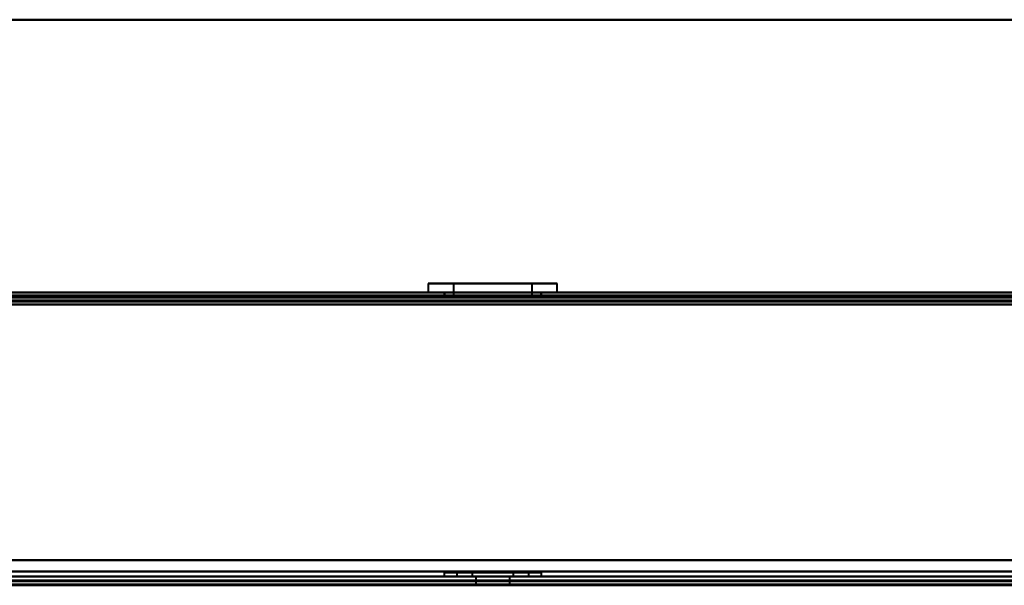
# Model space of a CAD drawing. Header units: millimetres. Extents: x -1352 to 2139, y -120 to 1210.
# Tile 38 of 87: x -658 to -537, y 1102 to 1172. Entities that reach past the tile are written whole.
import ezdxf

# ---------------------------------------------------------------- set-up
doc = ezdxf.new("R2010")
doc.units = ezdxf.units.MM
doc.layers.add('A-GENM', color=13, linetype='Continuous', lineweight=40)
doc.layers.add('G-IMPT', color=8, linetype='Continuous', lineweight=40)

# ---------------------------------------------------------------- blocks, each defined once
blk = doc.blocks.new('Nexa Toit - 2000-762010-Avant')
at = {"layer": 'A-GENM'}
for p, q in [((885, 1172), (-885, 1172)), ((-885, 1172), (885, 1172)), ((885, 1138), (-885, 1138)), ((-885, 1138), (885, 1138))]:
    blk.add_line(p, q, dxfattribs=at)
blk = doc.blocks.new('Maintenance r21 - Maintenance r21-762144-Avant')
at = {"layer": 'A-GENM'}
for p, q in [((740, 1138), (-740, 1138)), ((-740, 1138), (740, 1138))]:
    blk.add_line(p, q, dxfattribs=at)
blk = doc.blocks.new('NEXA 2000 CALQUES_dwg-762145-Avant')
at = {"layer": 'G-IMPT'}
for p, q in [((-607.95, 1139.47), (-607.95, 1138.37)), ((-596.95, 1139.47), (-607.95, 1139.47)), ((-607.95, 1139.47), (-596.95, 1139.47)), ((-604.85, 1139.47), (-604.85, 1137.87)), ((-598.14, 1139.47), (-604.85, 1139.47)), ((-604.85, 1139.47), (-598.14, 1139.47)), ((-592.05, 1139.47), (-603.05, 1139.47)), ((-603.05, 1139.47), (-592.05, 1139.47)), ((-595.15, 1139.47), (-601.86, 1139.47)), ((-601.86, 1139.47), (-595.15, 1139.47)), ((-595.15, 1137.87), (-595.15, 1139.47)), ((-592.05, 1138.37), (-592.05, 1139.47)), ((-175.6, 1138.37), (-739.4, 1138.37)), ((739.4, 1138.37), (-739.4, 1138.37)), ((-596.95, 1138.37), (-607.95, 1138.37)), ((-607.95, 1138.37), (-596.95, 1138.37)), ((-606, 1138.37), (-606, 1137.87)), ((-600, 1138.37), (-606, 1138.37)), ((-600, 1138.37), (-606, 1138.37)), ((-605.95, 1138.37), (-605.95, 1137.87)), ((-605.95, 1138.37), (-597.72, 1138.37)), ((-592.05, 1138.37), (-603.05, 1138.37)), ((-603.05, 1138.37), (-592.05, 1138.37)), ((-602.28, 1138.37), (-594.05, 1138.37)), ((-594, 1138.37), (-600, 1138.37)), ((-594.05, 1137.87), (-594.05, 1138.37)), ((-594, 1137.87), (-594, 1138.37)), ((-606, 1137.87), (-600, 1137.87)), ((-606, 1137.87), (-600, 1137.87)), ((-602.28, 1137.87), (-605.95, 1137.87)), ((-597.72, 1137.87), (-605.95, 1137.87)), ((-595.15, 1137.87), (-604.85, 1137.87)), ((-595.15, 1137.87), (-604.85, 1137.87)), ((-604.85, 1137.87), (-598.14, 1137.87)), ((-604.85, 1137.87), (-601.86, 1137.87)), ((-594.05, 1137.87), (-602.28, 1137.87)), ((-601.86, 1137.87), (-595.15, 1137.87)), ((-600, 1137.87), (-594, 1137.87)), ((-738.9, 1103.37), (738.9, 1103.37)), ((-606, 1103.87), (-606, 1103.37)), ((-600, 1103.87), (-606, 1103.87)), ((-606, 1103.87), (-600, 1103.87)), ((-606, 1103.37), (-600, 1103.37)), ((-606, 1103.37), (-600, 1103.37)), ((-594, 1103.37), (-606, 1103.37)), ((-594, 1103.37), (-606, 1103.37)), ((-604.45, 1103.87), (-604.45, 1103.37)), ((-604.45, 1103.87), (-598.3, 1103.87)), ((-604.45, 1103.87), (-601.7, 1103.87)), ((-595.55, 1103.87), (-604.45, 1103.87)), ((-595.55, 1103.87), (-604.45, 1103.87)), ((-598.3, 1103.37), (-604.45, 1103.37)), ((-604.45, 1103.37), (-595.55, 1103.37)), ((-604.45, 1103.37), (-595.55, 1103.37)), ((-602.55, 1103.87), (-602.55, 1103.37)), ((-600.98, 1103.87), (-602.55, 1103.87)), ((-599.02, 1103.87), (-602.55, 1103.87)), ((-602.55, 1103.87), (-597.45, 1103.87)), ((-602.55, 1103.87), (-597.45, 1103.87)), ((-597.45, 1103.37), (-602.55, 1103.37)), ((-597.45, 1103.37), (-602.55, 1103.37)), ((-602.55, 1103.37), (-599.02, 1103.37)), ((-602.1, 1103.37), (-602.1, 1102.37)), ((-602.1, 1103.37), (-597.9, 1103.37)), ((-602.1, 1103.37), (-597.9, 1103.37)), ((-600, 1103.37), (-602.1, 1103.37)), ((-600, 1103.37), (-602.1, 1103.37)), ((-601.7, 1103.87), (-595.55, 1103.87)), ((-595.55, 1103.37), (-601.7, 1103.37)), ((-597.45, 1103.87), (-600.98, 1103.87)), ((-600.98, 1103.37), (-597.45, 1103.37)), ((-594, 1103.87), (-600, 1103.87)), ((-600, 1103.87), (-594, 1103.87)), ((-597.9, 1103.37), (-600, 1103.37)), ((-600, 1103.37), (-594, 1103.37)), ((-599.02, 1103.37), (-597.45, 1103.37)), ((-595.55, 1103.37), (-598.3, 1103.37)), ((-597.9, 1102.37), (-597.9, 1103.37)), ((-597.45, 1103.37), (-597.45, 1103.87)), ((-595.55, 1103.37), (-595.55, 1103.87)), ((-594, 1103.37), (-594, 1103.87)), ((703.9, 1102.87), (-703.9, 1102.87)), ((-602.1, 1102.37), (-600, 1102.37)), ((-597.9, 1102.37), (-602.1, 1102.37)), ((-597.9, 1102.37), (-602.1, 1102.37)), ((-600, 1102.37), (-597.9, 1102.37)), ((-600, 1102.37), (-597.9, 1102.37))]:
    blk.add_line(p, q, dxfattribs=at)
at = {"layer": 'G-IMPT', "flags": 128}
for points in [[(-739.4, 1138.37), (-598.45, 1138.37), (-457.5, 1138.37), (-316.55, 1138.37), (-175.6, 1138.37)], [(-739.4, 1138.37), (-598.45, 1138.37), (-457.5, 1138.37), (-316.55, 1138.37), (-175.6, 1138.37)], [(-175.6, 1138.37), (-316.55, 1138.37), (-457.5, 1138.37), (-598.45, 1138.37), (-739.4, 1138.37)], [(-175.6, 1138.37), (-316.55, 1138.37), (-457.5, 1138.37), (-598.45, 1138.37), (-739.4, 1138.37)], [(-739.4, 1138.37), (-369.7, 1138.37), (0, 1138.37), (369.7, 1138.37), (739.4, 1138.37)], [(739.4, 1138.37), (369.7, 1138.37), (0, 1138.37), (-369.7, 1138.37), (-739.4, 1138.37)], [(739.4, 1138.37), (369.7, 1138.37), (0, 1138.37), (-369.7, 1138.37), (-739.4, 1138.37)], [(-739.4, 1138.37), (-369.7, 1138.37), (0, 1138.37), (369.7, 1138.37), (739.4, 1138.37)], [(-175.6, 1137.87), (-316.55, 1137.87), (-457.5, 1137.87), (-598.45, 1137.87), (-739.4, 1137.87)], [(739.4, 1137.87), (369.7, 1137.87), (0, 1137.87), (-369.7, 1137.87), (-739.4, 1137.87)], [(-739.4, 1137.87), (-369.7, 1137.87), (0, 1137.87), (369.7, 1137.87), (739.4, 1137.87)], [(-739.4, 1137.77), (-598.45, 1137.77), (-457.5, 1137.77), (-316.55, 1137.77), (-175.6, 1137.77)], [(-739.4, 1137.77), (-598.45, 1137.77), (-457.5, 1137.77), (-316.55, 1137.77), (-175.6, 1137.77)], [(-175.6, 1137.77), (-316.55, 1137.77), (-457.5, 1137.77), (-598.45, 1137.77), (-739.4, 1137.77)], [(-739.4, 1137.77), (-369.7, 1137.77), (0, 1137.77), (369.7, 1137.77), (739.4, 1137.77)], [(739.4, 1137.77), (369.7, 1137.77), (0, 1137.77), (-369.7, 1137.77), (-739.4, 1137.77)], [(739.4, 1137.77), (369.7, 1137.77), (0, 1137.77), (-369.7, 1137.77), (-739.4, 1137.77)], [(-739.4, 1137.77), (-369.7, 1137.77), (0, 1137.77), (369.7, 1137.77), (739.4, 1137.77)], [(-739.4, 1137.77), (-369.7, 1137.77), (0, 1137.77), (369.7, 1137.77), (739.4, 1137.77)], [(739.4, 1137.77), (369.7, 1137.77), (0, 1137.77), (-369.7, 1137.77), (-739.4, 1137.77)], [(-739, 1137.87), (-369.5, 1137.87), (0, 1137.87), (369.5, 1137.87), (739, 1137.87)], [(739, 1137.87), (369.5, 1137.87), (0, 1137.87), (-369.5, 1137.87), (-739, 1137.87)], [(739, 1137.87), (369.5, 1137.87), (0, 1137.87), (-369.5, 1137.87), (-739, 1137.87)], [(-739, 1137.87), (-369.5, 1137.87), (0, 1137.87), (369.5, 1137.87), (739, 1137.87)], [(-738.9, 1137.87), (-598.2, 1137.87), (-457.5, 1137.87), (-316.8, 1137.87), (-176.1, 1137.87)], [(-176.1, 1137.87), (-316.8, 1137.87), (-457.5, 1137.87), (-598.2, 1137.87), (-738.9, 1137.87)], [(-738.9, 1137.87), (-598.2, 1137.87), (-457.5, 1137.87), (-316.8, 1137.87), (-176.1, 1137.87)], [(-176.1, 1137.87), (-316.8, 1137.87), (-457.5, 1137.87), (-598.2, 1137.87), (-738.9, 1137.87)], [(-738.9, 1137.87), (-598.2, 1137.87), (-457.5, 1137.87), (-316.8, 1137.87), (-176.1, 1137.87)], [(-176.1, 1137.87), (-316.8, 1137.87), (-457.5, 1137.87), (-598.2, 1137.87), (-738.9, 1137.87)], [(-738.9, 1137.37), (-598.2, 1137.37), (-457.5, 1137.37), (-316.8, 1137.37), (-176.1, 1137.37)], [(-176.1, 1137.37), (-316.8, 1137.37), (-457.5, 1137.37), (-598.2, 1137.37), (-738.9, 1137.37)], [(-738.9, 1137.37), (-598.2, 1137.37), (-457.5, 1137.37), (-316.8, 1137.37), (-176.1, 1137.37)], [(-176.1, 1137.27), (-316.8, 1137.27), (-457.5, 1137.27), (-598.2, 1137.27), (-738.9, 1137.27)], [(-176.1, 1137.27), (-316.8, 1137.27), (-457.5, 1137.27), (-598.2, 1137.27), (-738.9, 1137.27)], [(-738.9, 1137.27), (-598.2, 1137.27), (-457.5, 1137.27), (-316.8, 1137.27), (-176.1, 1137.27)], [(738.9, 1136.87), (369.45, 1136.87), (0, 1136.87), (-369.45, 1136.87), (-738.9, 1136.87)], [(738.9, 1136.87), (369.45, 1136.87), (0, 1136.87), (-369.45, 1136.87), (-738.9, 1136.87)], [(-738.9, 1136.87), (-369.45, 1136.87), (0, 1136.87), (369.45, 1136.87), (738.9, 1136.87)], [(-738.9, 1136.87), (-369.45, 1136.87), (0, 1136.87), (369.45, 1136.87), (738.9, 1136.87)], [(-738.9, 1136.87), (-369.45, 1136.87), (0, 1136.87), (369.45, 1136.87), (738.9, 1136.87)], [(-738.9, 1136.87), (-369.45, 1136.87), (0, 1136.87), (369.45, 1136.87), (738.9, 1136.87)], [(738.9, 1136.87), (369.45, 1136.87), (0, 1136.87), (-369.45, 1136.87), (-738.9, 1136.87)], [(738.9, 1136.87), (369.45, 1136.87), (0, 1136.87), (-369.45, 1136.87), (-738.9, 1136.87)], [(-739.4, 1105.37), (-369.7, 1105.37), (0, 1105.37), (369.7, 1105.37), (739.4, 1105.37)], [(739.4, 1105.37), (369.7, 1105.37), (0, 1105.37), (-369.7, 1105.37), (-739.4, 1105.37)], [(739.4, 1105.37), (369.7, 1105.37), (0, 1105.37), (-369.7, 1105.37), (-739.4, 1105.37)], [(-739.4, 1105.37), (-369.7, 1105.37), (0, 1105.37), (369.7, 1105.37), (739.4, 1105.37)], [(-738.9, 1105.37), (-369.45, 1105.37), (0, 1105.37), (369.45, 1105.37), (738.9, 1105.37)], [(738.9, 1105.37), (369.45, 1105.37), (0, 1105.37), (-369.45, 1105.37), (-738.9, 1105.37)], [(738.9, 1105.37), (369.45, 1105.37), (0, 1105.37), (-369.45, 1105.37), (-738.9, 1105.37)], [(-738.9, 1105.37), (-369.45, 1105.37), (0, 1105.37), (369.45, 1105.37), (738.9, 1105.37)], [(-738.9, 1103.97), (-369.45, 1103.97), (0, 1103.97), (369.45, 1103.97), (738.9, 1103.97)], [(738.9, 1103.97), (369.45, 1103.97), (0, 1103.97), (-369.45, 1103.97), (-738.9, 1103.97)], [(738.9, 1103.97), (369.45, 1103.97), (0, 1103.97), (-369.45, 1103.97), (-738.9, 1103.97)], [(-738.9, 1103.97), (-369.45, 1103.97), (0, 1103.97), (369.45, 1103.97), (738.9, 1103.97)], [(707, 1103.37), (353.5, 1103.37), (0, 1103.37), (-353.5, 1103.37), (-707, 1103.37)], [(-707, 1103.37), (-353.5, 1103.37), (0, 1103.37), (353.5, 1103.37), (707, 1103.37)], [(704.4, 1103.37), (352.2, 1103.37), (0, 1103.37), (-352.2, 1103.37), (-704.4, 1103.37)], [(-704.4, 1103.37), (-352.2, 1103.37), (0, 1103.37), (352.2, 1103.37), (704.4, 1103.37)], [(-704.4, 1103.37), (-352.2, 1103.37), (0, 1103.37), (352.2, 1103.37), (704.4, 1103.37)], [(704.4, 1103.37), (352.2, 1103.37), (0, 1103.37), (-352.2, 1103.37), (-704.4, 1103.37)], [(-704.4, 1103.37), (-352.2, 1103.37), (0, 1103.37), (352.2, 1103.37), (704.4, 1103.37)], [(704.4, 1103.37), (352.2, 1103.37), (0, 1103.37), (-352.2, 1103.37), (-704.4, 1103.37)], [(-704.4, 1102.87), (-352.2, 1102.87), (0, 1102.87), (352.2, 1102.87), (704.4, 1102.87)], [(704.4, 1102.77), (352.2, 1102.77), (0, 1102.77), (-352.2, 1102.77), (-704.4, 1102.77)], [(704.4, 1102.77), (352.2, 1102.77), (0, 1102.77), (-352.2, 1102.77), (-704.4, 1102.77)], [(-704.4, 1102.77), (-352.2, 1102.77), (0, 1102.77), (352.2, 1102.77), (704.4, 1102.77)], [(704, 1102.37), (352, 1102.37), (0, 1102.37), (-352, 1102.37), (-704, 1102.37)], [(-704, 1102.37), (-352, 1102.37), (0, 1102.37), (352, 1102.37), (704, 1102.37)], [(703.9, 1102.87), (351.95, 1102.87), (0, 1102.87), (-351.95, 1102.87), (-703.9, 1102.87)], [(-703.9, 1102.87), (-351.95, 1102.87), (0, 1102.87), (351.95, 1102.87), (703.9, 1102.87)], [(-703.9, 1102.87), (-351.95, 1102.87), (0, 1102.87), (351.95, 1102.87), (703.9, 1102.87)], [(703.9, 1102.87), (351.95, 1102.87), (0, 1102.87), (-351.95, 1102.87), (-703.9, 1102.87)], [(703.9, 1102.87), (351.95, 1102.87), (0, 1102.87), (-351.95, 1102.87), (-703.9, 1102.87)], [(-703.9, 1102.87), (-351.95, 1102.87), (0, 1102.87), (351.95, 1102.87), (703.9, 1102.87)], [(703.9, 1102.37), (351.95, 1102.37), (0, 1102.37), (-351.95, 1102.37), (-703.9, 1102.37)], [(-703.9, 1102.37), (-351.95, 1102.37), (0, 1102.37), (351.95, 1102.37), (703.9, 1102.37)], [(-703.9, 1102.27), (-351.95, 1102.27), (0, 1102.27), (351.95, 1102.27), (703.9, 1102.27)], [(703.9, 1102.27), (351.95, 1102.27), (0, 1102.27), (-351.95, 1102.27), (-703.9, 1102.27)]]:
    blk.add_lwpolyline(points, dxfattribs=at)

msp = doc.modelspace()

# ---------------------------------------------------------------- block references
at = {"layer": 'A-GENM'}
for name in ['Nexa Toit - 2000-762010-Avant', 'Maintenance r21 - Maintenance r21-762144-Avant']:
    msp.add_blockref(name, (0, 0), dxfattribs=at)
at = {"layer": 'G-IMPT'}
msp.add_blockref('NEXA 2000 CALQUES_dwg-762145-Avant', (0, 0), dxfattribs=at)

doc.saveas('drawing.dxf')
